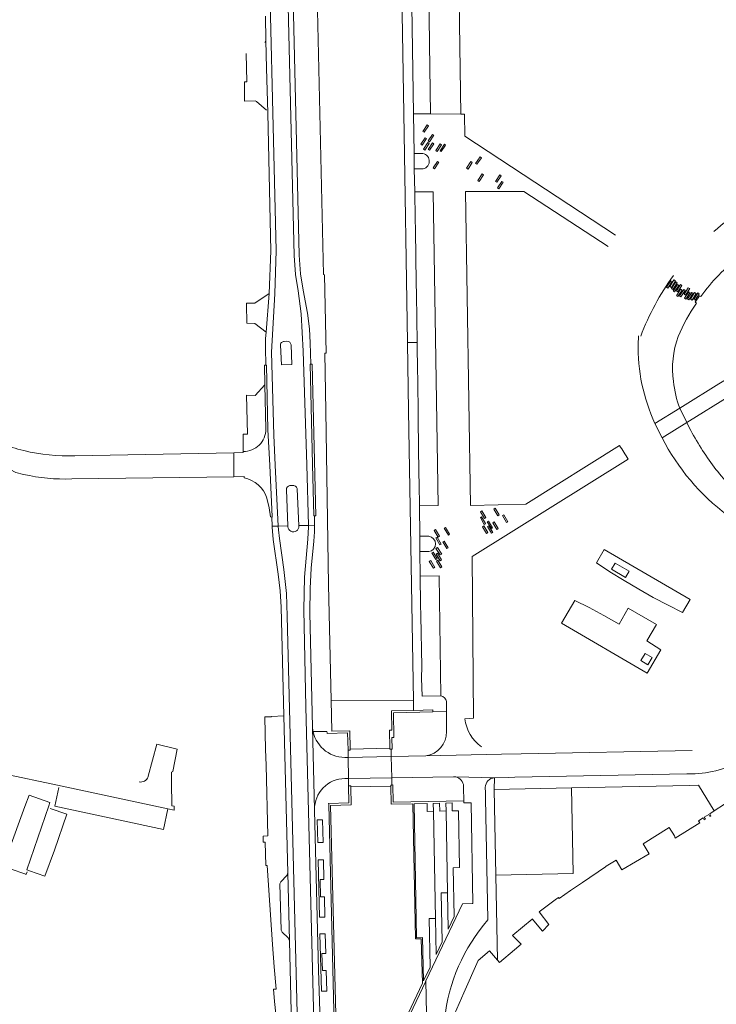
# Model space of a CAD drawing. Header units: metres. Extents: x 166325 to 190320, y 381923 to 404576.
# Tile 230 of 256: x 173281 to 173460, y 387847 to 388101. Entities that reach past the tile are written whole.
import ezdxf

# ---------------------------------------------------------------- set-up
doc = ezdxf.new("R2010")
doc.units = ezdxf.units.M
for name, color, linetype, lineweight in [('B-WE-OG-WATER_KANAAL-GV', 8, 'Continuous', 18), ('B-WE-OG-WATER_MEER-GV', 8, 'Continuous', 18), ('B-WE-VH-VERHARDING_ASFALT-GV', 8, 'Continuous', 18), ('B-WE-VH-VERHARDING_BETON-GV', 8, 'Continuous', 18), ('B-WE-VH-VERHARDING_BETONSTRAATSTEEN-GV', 8, 'Continuous', 18), ('B-WE-VH-VERHARDING_STRAATBAKSTEEN-GV', 8, 'Continuous', 18)]:
    doc.layers.add(name, color=color, linetype=linetype, lineweight=lineweight)

msp = doc.modelspace()

# ---------------------------------------------------------------- linework, layer by layer
at = {"layer": 'B-WE-OG-WATER_KANAAL-GV', "flags": 128}
for points in [[(173355.114, 388212.827), (173359.123, 388035.147), (173359.424, 388035.047), (173359.822, 388014.893), (173359.522, 388014.844), (173359.758, 388000), (173360.469, 387955.182), (173361.125, 387925.459), (173382.3, 387925.357), (173381.089, 388000), (173380.803, 388017.614), (173379.844, 388076.73), (173378.769, 388143.537)], [(173380.926, 387844.702), (173384.632, 387852.503), (173384.347, 387863.976), (173382.857, 387863.939), (173382.204, 387898.756), (173376.571, 387898.641), (173376.481, 387903.302), (173376.476, 387903.582), (173376.772, 387903.589), (173376.735, 387905.436), (173376.626, 387910.917), (173376.589, 387912.805), (173376.274, 387912.8), (173376.268, 387913.121), (173376.185, 387917.731), (173376.728, 387917.74), (173376.632, 387922.7), (173382.341, 387922.825), (173382.3, 387925.357), (173361.125, 387925.459), (173361.302, 387917.447), (173365.906, 387917.54), (173365.991, 387912.857), (173365.996, 387912.594), (173365.464, 387912.574), (173365.492, 387910.702), (173365.575, 387905.234), (173365.603, 387903.379), (173366.167, 387903.384), (173366.173, 387903.097), (173366.264, 387898.45), (173360.992, 387898.335), (173362.979, 387817.608)]]:
    msp.add_lwpolyline(points, dxfattribs=at)
at = {"layer": 'B-WE-OG-WATER_MEER-GV'}
for points in [[(173475.846, 388056.563, 0.0736788), (173459.746, 388046.2)], [(173456.351, 388029.43, -0.069991), (173466.397, 388039.842)], [(173449.341, 388034.856, 0.067742), (173440.907, 388019.261)], [(173450.557, 388019.175, -0.0545899), (173455.256, 388027.778)], [(173440.368, 388019.312, 0.0113004), (173440.258, 388017.538)], [(173449.337, 388007.562, -0.1231631), (173450.557, 388019.175)], [(173440.258, 388017.538, 0.1148034), (173444.573, 387996.731)], [(173450.963, 388000.693, -0.0622987), (173449.337, 388007.562)], [(173459.833, 387985.52, -0.0406969), (173453.476, 387995.584)], [(173446.405, 387993.016, 0.1122681), (173463.217, 387973.107)], [(173467.742, 387976.652, -0.0354898), (173459.833, 387985.52)]]:
    msp.add_lwpolyline(points, format="xyb", dxfattribs=at)
at = {"layer": 'B-WE-OG-WATER_MEER-GV', "flags": 128}
for points in [[(173447.899, 388031.649), (173447.558, 388031.873), (173448.658, 388033.55), (173449.002, 388033.324)], [(173448.813, 388031.824), (173448.426, 388032.058), (173449.463, 388033.768), (173449.859, 388033.523)], [(173449.198, 388031.301), (173448.844, 388031.524), (173449.909, 388033.215), (173450.27, 388032.985)], [(173450.696, 388032.333), (173449.609, 388030.657), (173449.268, 388030.877), (173450.352, 388032.557)], [(173450.45, 388030.672), (173450.095, 388030.895), (173451.157, 388032.581), (173451.52, 388032.349)], [(173451.541, 388031.1), (173450.46, 388029.442), (173450.103, 388029.672), (173451.177, 388031.338)], [(173451.26, 388029.386), (173450.928, 388029.605), (173452.018, 388031.264), (173452.353, 388031.043)], [(173452.425, 388029.81), (173452.065, 388030.041), (173453.152, 388031.735), (173453.515, 388031.501)], [(173453.643, 388030.462), (173452.568, 388028.774), (173452.198, 388029.006), (173453.263, 388030.704)], [(173453.318, 388028.654), (173452.984, 388028.874), (173454.086, 388030.544), (173454.421, 388030.322)], [(173454.119, 388028.537), (173453.741, 388028.77), (173454.797, 388030.485), (173455.185, 388030.242)], [(173455.973, 388030.163), (173454.917, 388028.492), (173454.561, 388028.715), (173455.611, 388030.392)]]:
    msp.add_lwpolyline(points, close=True, dxfattribs=at)
for points in [[(173455.256, 388027.778), (173454.925, 388027.976), (173456.034, 388029.64), (173456.351, 388029.43)], [(173453.476, 387995.584), (173452.785, 387996.998), (173450.963, 388000.693)], [(173444.573, 387996.731), (173446.405, 387993.016)]]:
    msp.add_lwpolyline(points, dxfattribs=at)
at = {"layer": 'B-WE-VH-VERHARDING_ASFALT-GV', "flags": 128}
for points in [[(173393.725, 388139.088), (173393.879, 388140.084), (173398.409, 388160.293), (173398.501, 388161.267), (173397.309, 388230.955), (173397.296, 388231.719), (173397.018, 388247.73), (173389.554, 388247.908), (173389.392, 388240.863), (173389.951, 388202.53), (173389.897, 388201.104), (173390.471, 388166.871), (173390.38, 388163.642), (173389.91, 388159.349), (173389.601, 388156.528), (173386.574, 388142.401), (173386.155, 388139.468), (173385.986, 388136.511), (173386.446, 388094.463), (173386.716, 388076.54), (173394.55, 388076.478), (173394.208, 388099.714), (173393.764, 388129.882)], [(173347.487, 387970.305), (173345.925, 387970.268), (173345.936, 387970.025), (173346.204, 387966.817), (173347.475, 387957.881), (173347.988, 387953.652), (173348.216, 387949.435), (173348.95, 387921.38), (173349.956, 387880.982), (173350.387, 387863.471), (173351.429, 387819.85), (173352.977, 387819.878), (173352.948, 387820.947), (173349.821, 387947.092), (173349.576, 387952.904), (173348.882, 387959.113), (173347.767, 387967.121), (173347.533, 387969.378)], [(173376.589, 387912.805), (173376.274, 387912.8), (173376.268, 387913.121), (173365.991, 387912.857), (173365.996, 387912.594), (173365.464, 387912.574), (173365.492, 387910.702), (173376.626, 387910.917)], [(173376.626, 387910.917), (173365.492, 387910.702), (173365.575, 387905.234), (173376.735, 387905.436)], [(173376.735, 387905.436), (173365.575, 387905.234), (173365.603, 387903.379), (173366.167, 387903.384), (173366.173, 387903.097), (173376.481, 387903.302), (173376.476, 387903.582), (173376.772, 387903.589)]]:
    msp.add_lwpolyline(points, close=True, dxfattribs=at)
for points in [[(173349.282, 388214.163), (173349.25, 388214.165), (173348.833, 388207.293), (173348.072, 388191.164), (173348.018, 388189.867), (173351.572, 388040.053), (173351.919, 388035.139), (173352.581, 388030.915), (173353.384, 388024.987), (173353.942, 388015.375), (173354.809, 387986.13), (173355.272, 387970.503), (173356.825, 387970.546), (173356.815, 387972.959), (173356.656, 387972.979), (173356.325, 387986.155), (173355.675, 388012.036), (173355.857, 388012.04)], [(173355.857, 388012.04), (173355.72, 388017.538), (173355.522, 388021.122), (173355.027, 388025.216), (173353.885, 388031.119), (173353.223, 388035.343), (173352.892, 388040.085), (173349.337, 388189.898), (173349.489, 388193.47), (173349.825, 388197.374), (173351.925, 388213.41), (173349.98, 388213.868)], [(173346.915, 388041.29), (173346.079, 388076.771), (173345.476, 388101.745), (173344.589, 388142.444), (173344.463, 388148.025), (173343.972, 388170.372), (173343.376, 388179.626), (173342.432, 388189.753), (173342.376, 388189.879)], [(173352.353, 387979.83), (173352.776, 387970.434), (173355.272, 387970.503), (173354.809, 387986.13), (173353.942, 388015.375), (173353.384, 388024.987), (173352.581, 388030.915), (173351.919, 388035.139), (173351.572, 388040.053), (173348.018, 388189.867)], [(173344.156, 388101.716), (173344.304, 388095.439), (173344.471, 388088.35), (173344.757, 388076.805), (173344.759, 388076.74), (173345.595, 388041.259), (173345.158, 388030.207), (173344.366, 388020.247), (173344.236, 388018.609), (173344.186, 388016.208), (173344.285, 388011.76), (173344.445, 388011.763), (173344.812, 387995.148), (173345.277, 387985.972), (173345.951, 387972.671), (173345.82, 387972.641), (173345.925, 387970.268), (173347.487, 387970.305), (173346.702, 387986.038), (173346.315, 387993.778), (173345.745, 388015.132), (173346.597, 388030.15), (173346.915, 388041.29)], [(173345.476, 388101.745), (173346.079, 388076.771), (173346.915, 388041.29), (173346.597, 388030.15), (173345.745, 388015.132), (173346.315, 387993.778), (173346.702, 387986.038), (173347.487, 387970.305), (173349.968, 387970.364), (173349.588, 387979.686)], [(173350.77, 388016.975), (173350.946, 388011.943), (173348.284, 388011.859)], [(173349.012, 388017.908), (173349.725, 388017.943)], [(173345.277, 387985.972), (173344.812, 387995.148), (173344.445, 388011.763), (173344.285, 388011.76), (173343.926, 388011.744), (173344.041, 388006.699), (173344.3, 387995.326)], [(173338.434, 387989.545), (173338.456, 387989.264), (173336.071, 387989.218), (173336.043, 387983.022), (173338.683, 387983.058), (173338.658, 387982.749)], [(173344.557, 387977.512), (173345.174, 387975.039), (173345.475, 387972.669), (173345.82, 387972.641), (173345.951, 387972.671), (173345.277, 387985.972)], [(173350.498, 387980.733), (173351.327, 387980.767)], [(173349.977, 387970.157), (173349.968, 387970.364), (173347.487, 387970.305), (173347.533, 387969.378), (173347.767, 387967.121), (173348.882, 387959.113), (173349.576, 387952.904), (173349.821, 387947.092), (173352.948, 387820.947), (173352.977, 387819.878), (173358.17, 387819.973), (173358.152, 387820.576), (173357.929, 387827.182), (173357.004, 387837.709), (173356.692, 387842.696), (173354.623, 387923.765), (173354.066, 387948.773), (173354.289, 387957.159), (173355.145, 387966.939), (173355.282, 387970.157), (173355.272, 387970.503)], [(173355.272, 387970.503), (173352.776, 387970.434), (173352.781, 387970.326)], [(173358.265, 387842.593), (173357.862, 387855.837), (173356.83, 387897.043), (173356.827, 387897.144), (173356.825, 387897.245), (173356.302, 387918.385), (173356.298, 387918.422), (173356.295, 387918.459), (173355.616, 387947.946), (173355.668, 387954.215), (173355.989, 387959.438), (173356.674, 387966.435), (173356.832, 387968.856), (173356.825, 387970.546), (173355.272, 387970.503), (173355.282, 387970.157), (173355.145, 387966.939), (173354.289, 387957.159), (173354.066, 387948.773), (173354.623, 387923.765), (173356.692, 387842.696)], [(173356.302, 387918.385), (173356.825, 387897.245)], [(173364.677, 387905.251), (173365.518, 387905.233), (173365.575, 387905.234), (173365.492, 387910.702)], [(173365.492, 387910.702), (173365.413, 387910.7)]]:
    msp.add_lwpolyline(points, dxfattribs=at)
at = {"layer": 'B-WE-VH-VERHARDING_ASFALT-GV'}
for points in [[(173344.3, 387995.326, -0.4194823), (173338.434, 387989.545)], [(173338.658, 387982.749, -0.271958), (173344.557, 387977.512)], [(173349.588, 387979.686, -0.3998982), (173350.498, 387980.733)], [(173351.327, 387980.767, -0.4371336), (173352.353, 387979.83)], [(173352.781, 387970.326, -1.0147686), (173349.977, 387970.157)], [(173356.463, 387917.351, -0.0301532), (173356.302, 387918.385)]]:
    msp.add_lwpolyline(points, format="xyb", dxfattribs=at)
at = {"layer": 'B-WE-VH-VERHARDING_BETON-GV', "flags": 128}
for points in [[(173429.492, 387960.822), (173432.949, 387958.561), (173436.642, 387956.272), (173440.38, 387954.059), (173444.133, 387951.941), (173447.939, 387949.909), (173451.657, 387948.041), (173453.601, 387951.387), (173431.492, 387964.278)], [(173433.365, 387959.195), (173434.298, 387960.794), (173437.925, 387958.688), (173436.991, 387957.089)], [(173435.32, 387945.058), (173431.411, 387947.273), (173427.576, 387949.318), (173423.902, 387951.145), (173420.494, 387945.279), (173442.6, 387932.375), (173446.066, 387938.381), (173442.512, 387940.7), (173444.951, 387944.976), (173437.657, 387949.182)], [(173442.77, 387934.585), (173440.926, 387935.67), (173442.003, 387937.508), (173443.847, 387936.424)]]:
    msp.add_lwpolyline(points, close=True, dxfattribs=at)
at = {"layer": 'B-WE-VH-VERHARDING_BETONSTRAATSTEEN-GV'}
for points in [[(173349.012, 388017.908, 0.4353354), (173348.045, 388016.889)], [(173350.77, 388016.975, 0.4082539), (173349.725, 388017.943)], [(173281.908, 387989.75, -0.0758078), (173270.45, 387994.4)], [(173295.075, 387988.44, -0.0665288), (173281.908, 387989.75)], [(173281.816, 387983.618, 0.0617651), (173294.25, 387982.45)], [(173313.938, 387905.713, -0.3724722), (173311.612, 387904.384)]]:
    msp.add_lwpolyline(points, format="xyb", dxfattribs=at)
at = {"layer": 'B-WE-VH-VERHARDING_BETONSTRAATSTEEN-GV', "flags": 128}
for points in [[(173348.045, 388016.889), (173348.284, 388011.859)], [(173344.041, 388006.699), (173341.514, 388004), (173339.335, 388004.025), (173339.58, 387994.01), (173338.482, 387994.037), (173338.434, 387989.545)], [(173344.3, 387995.326), (173344.041, 388006.699)], [(173251.701, 387999.475), (173259.284, 387995.084), (173263.59, 387992.59), (173279.88, 387984.11), (173281.816, 387983.618)], [(173294.25, 387982.45), (173336.043, 387983.022), (173336.071, 387989.218), (173295.075, 387988.44)], [(173349.588, 387979.686), (173349.968, 387970.364)], [(173352.781, 387970.326), (173352.776, 387970.434), (173352.353, 387979.83)], [(173349.968, 387970.364), (173349.977, 387970.157)], [(173263.559, 387909.34), (173276.804, 387906.488), (173290.575, 387903.543), (173319.023, 387897.459), (173320.701, 387897.115), (173320.66, 387898.174), (173320.092, 387898.205), (173319.999, 387904.363), (173319.961, 387906.858), (173320.32, 387907.061), (173321.461, 387912.866), (173316.15, 387914.09), (173313.98, 387905.847), (173313.938, 387905.713)], [(173290.93, 387902.985), (173289.889, 387898.148), (173293.486, 387897.38), (173317.916, 387892.16), (173319.023, 387897.459), (173290.575, 387903.543)], [(173288.351, 387898.207), (173288.619, 387899.043), (173283.333, 387901.014), (173282.205, 387898.045), (173277.936, 387886.431), (173277.167, 387884.927), (173275.896, 387883.279), (173277.886, 387882), (173277.964, 387882.185), (173278.363, 387882.031), (173282.427, 387880.587), (173282.557, 387880.541), (173282.795, 387881.231)], [(173288.351, 387898.207), (173282.659, 387881.748), (173283.394, 387881.5), (173287.318, 387880.1), (173289.828, 387886.819), (173293.03, 387896.068)], [(173283.394, 387881.5), (173282.659, 387881.748), (173288.351, 387898.207)], [(173293.03, 387896.068), (173288.662, 387897.58)]]:
    msp.add_lwpolyline(points, dxfattribs=at)
for points in [[(173355.857, 388012.04), (173355.675, 388012.036), (173356.325, 387986.155), (173356.656, 387972.979), (173356.815, 387972.959), (173357.171, 387972.982), (173356.197, 388012.044)], [(173349.956, 387880.982), (173349.675, 387880.248), (173348.144, 387878.62), (173347.931, 387878.085), (173348.227, 387866.209), (173348.461, 387865.677), (173350.061, 387864.182), (173350.387, 387863.471)]]:
    msp.add_lwpolyline(points, close=True, dxfattribs=at)
at = {"layer": 'B-WE-VH-VERHARDING_STRAATBAKSTEEN-GV', "flags": 128}
for points in [[(173381.271, 388143.451), (173378.769, 388143.537), (173379.844, 388076.73), (173380.803, 388017.614), (173383.284, 388017.659), (173383.091, 388030), (173383.02, 388033.021), (173382.818, 388046.467), (173382.77, 388049.607), (173382.66, 388056.449), (173382.521, 388062.338), (173382.484, 388066.322), (173382.356, 388076.575)], [(173384.747, 388072.016), (173385.902, 388073.684), (173386.225, 388073.46), (173385.069, 388071.793)], [(173384.21, 388068.703), (173385.343, 388070.396), (173385.707, 388070.15), (173384.569, 388068.463)], [(173384.941, 388067.428), (173386.065, 388069.121), (173386.402, 388068.896), (173385.276, 388067.206)], [(173386.126, 388069.579), (173387.223, 388071.247), (173387.557, 388071.025), (173386.456, 388069.362)], [(173386.142, 388067.376), (173387.272, 388069.058), (173387.595, 388068.841), (173386.462, 388067.16)], [(173388.12, 388067.081), (173389.206, 388068.777), (173389.571, 388068.542), (173388.482, 388066.849)], [(173389.178, 388067.04), (173390.305, 388068.708), (173390.601, 388068.51), (173389.482, 388066.835)], [(173387.43, 388062.601), (173388.567, 388064.288), (173388.892, 388064.068), (173387.755, 388062.382)], [(173396.025, 388062.557), (173397.079, 388064.273), (173397.488, 388064.017), (173396.422, 388062.313)], [(173398.357, 388063.76), (173399.495, 388065.445), (173399.828, 388065.22), (173398.688, 388063.536)], [(173398.943, 388059.374), (173400.053, 388061.062), (173400.403, 388060.831), (173399.292, 388059.145)], [(173403.473, 388059.133), (173404.588, 388060.804), (173404.913, 388060.587), (173403.797, 388058.917)], [(173404.005, 388057.436), (173405.14, 388059.146), (173405.477, 388058.921), (173404.342, 388057.213)], [(173488.947, 388019.064), (173512.958, 388033.587), (173512.985, 388038.376), (173486.9, 388022.58), (173474.495, 388015.086), (173461.06, 388006.954), (173451.657, 388001.123), (173450.963, 388000.693), (173452.785, 387996.998), (173453.441, 387997.408), (173463.175, 388003.483), (173477.01, 388011.85)], [(173345.158, 388030.207), (173341.421, 388027.719), (173339.31, 388027.716), (173339.313, 388027.441), (173339.366, 388022.558), (173341.432, 388022.553), (173344.366, 388020.247)], [(173452.785, 387996.998), (173450.963, 388000.693), (173444.573, 387996.731), (173446.405, 387993.016)], [(173400.585, 387970.757), (173399.583, 387972.482), (173399.886, 387972.66), (173400.899, 387970.939)], [(173400.65, 387972.282), (173399.604, 387973.997), (173399.937, 387974.201), (173400.984, 387972.485)], [(173404.073, 387972.971), (173403.032, 387974.68), (173403.37, 387974.887), (173404.413, 387973.178)], [(173406.305, 387971.264), (173405.292, 387973.003), (173405.6, 387973.183), (173406.619, 387971.446)], [(173401.187, 387968.415), (173400.133, 387970.149), (173400.477, 387970.358), (173401.531, 387968.624)], [(173402.41, 387969.661), (173401.358, 387971.377), (173401.682, 387971.576), (173402.735, 387969.861)], [(173402.425, 387968.475), (173401.416, 387970.219), (173401.752, 387970.414), (173402.763, 387968.671)], [(173403.837, 387969.453), (173402.769, 387971.168), (173403.134, 387971.394), (173404.196, 387969.677)], [(173388.687, 387967.47), (173387.65, 387969.208), (173387.989, 387969.41), (173389.025, 387967.671)], [(173391.32, 387968.01), (173390.271, 387969.748), (173390.593, 387969.943), (173391.645, 387968.207)], [(173389.136, 387965.508), (173388.129, 387967.246), (173388.426, 387967.42), (173389.444, 387965.686)], [(173390.918, 387964.499), (173389.873, 387966.227), (173390.234, 387966.444), (173391.274, 387964.714)], [(173388.103, 387961.733), (173387.095, 387963.447), (173387.41, 387963.633), (173388.42, 387961.919)], [(173389.221, 387962.865), (173388.119, 387964.567), (173388.514, 387964.818), (173389.604, 387963.112)], [(173389.222, 387961.388), (173388.16, 387963.103), (173388.511, 387963.32), (173389.568, 387961.603)], [(173387.481, 387959.455), (173386.415, 387961.18), (173386.787, 387961.408), (173387.847, 387959.681)], [(173389.329, 387959.576), (173388.289, 387961.294), (173388.632, 387961.501), (173389.671, 387959.782)], [(173412.907, 387869.042), (173412.953, 387869.081), (173415.563, 387865.959), (173417.233, 387867.62), (173414.742, 387870.904), (173419.222, 387874.265), (173419.699, 387874.623), (173419.879, 387874.383), (173422.787, 387876.369), (173425.855, 387878.464), (173431.824, 387882.54), (173431.991, 387882.64), (173434.573, 387884.186), (173436.049, 387881.724), (173443.09, 387885.87), (173441.496, 387888.412), (173448.189, 387892.609), (173449.564, 387890.5), (173449.808, 387889.911), (173456.103, 387893.849), (173455.788, 387894.36), (173456.976, 387895.091), (173457.29, 387894.58), (173457.556, 387894.771), (173457.242, 387895.282), (173458.418, 387896.004), (173458.732, 387895.493), (173459.008, 387895.674), (173458.693, 387896.185), (173459.869, 387896.909), (173455.787, 387903.53), (173453.57, 387903.486), (173423.064, 387902.873), (173423.495, 387880.824), (173403.582, 387880.393), (173404.015, 387858.434), (173404.527, 387857.838), (173404.541, 387857.821), (173408.381, 387861.14), (173410.067, 387862.585), (173407.866, 387864.828), (173407.951, 387864.899)], [(173387.46, 387896.826), (173385.843, 387896.794), (173385.831, 387898.83), (173382.504, 387898.762), (173383.152, 387864.246), (173384.639, 387864.283), (173384.917, 387853.103), (173386.608, 387856.663), (173386.375, 387869.186), (173387.991, 387869.205)], [(173390.732, 387896.906), (173389.115, 387896.865), (173389.077, 387898.895), (173387.421, 387898.862), (173387.46, 387896.826), (173387.991, 387869.205), (173388.169, 387859.949), (173389.717, 387863.208), (173389.473, 387875.773), (173391.102, 387875.798)], [(173393.939, 387896.953), (173392.342, 387896.929), (173392.312, 387898.961), (173390.696, 387898.928), (173390.732, 387896.906), (173391.102, 387875.798), (173391.266, 387866.469), (173392.801, 387869.7), (173392.585, 387882.28), (173394.19, 387882.319)], [(173357.66, 387888.804), (173357.523, 387894.589), (173358.887, 387894.596), (173359.038, 387888.812)], [(173358.108, 387869.521), (173357.757, 387884.32), (173359.137, 387884.345), (173359.248, 387879.208), (173358.27, 387879.207), (173358.361, 387874.795), (173359.362, 387874.793), (173359.489, 387869.558)], [(173358.596, 387850.452), (173358.228, 387865.245), (173359.601, 387865.267), (173359.731, 387860.178), (173358.727, 387860.156), (173358.849, 387855.796), (173359.858, 387855.792), (173359.978, 387850.482)], [(173383.606, 387844.568), (173385.669, 387844.599), (173385.502, 387853.095), (173385.397, 387852.875), (173381.452, 387844.582), (173381.992, 387816.987), (173379.863, 387816.961), (173379.907, 387814.815), (173376.933, 387814.789), (173376.941, 387812.69), (173379.468, 387812.655), (173384.261, 387812.7), (173386.291, 387812.731), (173386.179, 387818.612), (173386.171, 387818.877), (173384.134, 387818.835)]]:
    msp.add_lwpolyline(points, close=True, dxfattribs=at)
for points in [[(173344.471, 388088.35), (173344.304, 388095.439), (173344.011, 388094.885)], [(173339.215, 388092.075), (173339.386, 388084.808), (173338.749, 388084.791), (173338.752, 388084.427), (173338.794, 388080.179), (173338.797, 388079.848), (173341.54, 388079.891), (173341.895, 388079.699), (173344.434, 388077.466)], [(173344.757, 388076.805), (173344.471, 388088.35)], [(173434.371, 388045.319), (173395.574, 388070.778), (173395.467, 388076.47), (173394.55, 388076.478), (173386.716, 388076.54), (173382.356, 388076.575), (173382.484, 388066.322), (173384.706, 388066.325)], [(173384.42, 388062.341), (173384.417, 388062.341), (173382.521, 388062.338), (173382.66, 388056.449), (173387.378, 388056.462), (173388.665, 387975.582), (173383.861, 387975.559), (173383.942, 387967.698), (173385.864, 387967.693), (173386.273, 387967.692)], [(173435.46, 387991.092), (173411.273, 387975.977), (173397.004, 387975.607), (173395.779, 388056.503), (173410.783, 388056.556), (173432.47, 388042.317)], [(173383.942, 387967.698), (173383.861, 387975.559), (173383.785, 387981.023), (173383.745, 387984.043), (173383.557, 387997.569), (173383.534, 388000.553), (173383.366, 388012.2), (173383.322, 388015.188), (173383.284, 388017.659), (173380.803, 388017.614), (173381.089, 388000), (173382.3, 387925.357), (173382.341, 387922.825), (173387.304, 387922.933), (173387.312, 387922.422), (173390.82, 387922.5), (173390.804, 387925.003), (173390.804, 387925.087)], [(173395.577, 387920.681), (173397.783, 387920.852), (173397.463, 387962.489), (173437.702, 387987.593)], [(173389.355, 387926.531), (173384.532, 387926.515), (173384.437, 387931.156), (173384.449, 387934.164), (173384.227, 387947.142), (173384.161, 387950.101), (173384.072, 387957.396), (173384.005, 387963.723), (173383.942, 387967.698)], [(173386.276, 387963.761), (173385.915, 387963.755), (173384.005, 387963.723), (173384.072, 387957.396), (173388.922, 387957.518), (173389.355, 387926.531)], [(173390.804, 387925.087), (173390.804, 387925.003), (173390.82, 387922.5), (173390.847, 387917.944), (173390.851, 387917.356)], [(173390.82, 387922.5), (173387.312, 387922.422), (173377.164, 387922.196), (173377.29, 387915.861), (173376.753, 387915.842), (173376.815, 387912.809), (173376.589, 387912.805), (173376.626, 387910.917), (173385.557, 387911.083)], [(173390.851, 387917.356), (173390.847, 387917.944), (173390.82, 387922.5)], [(173349.956, 387880.982), (173348.95, 387921.38), (173345.758, 387921.287), (173345.76, 387921.171), (173344.397, 387921.143), (173344.235, 387921.139), (173344.005, 387921.134), (173344.187, 387912.733), (173344.366, 387908.712), (173344.787, 387890.463), (173343.6, 387890.444), (173343.629, 387888.839), (173344.081, 387888.885), (173344.306, 387882.841), (173344.628, 387882.871), (173346.001, 387862.529), (173346.46, 387856.744), (173346.96, 387850.992), (173346.26, 387850.992), (173346.56, 387847.816), (173346.86, 387844.641)], [(173365.372, 387916.998), (173360.066, 387916.894), (173360.061, 387917.011), (173360.043, 387917.422), (173356.463, 387917.351)], [(173365.413, 387910.7), (173365.492, 387910.702), (173365.464, 387912.574), (173365.372, 387916.998)], [(173454.907, 387906.502), (173452.755, 387906.459), (173408.497, 387905.575), (173406.941, 387905.543), (173403.254, 387905.47), (173403.228, 387905.469), (173403.146, 387902.473), (173423.064, 387902.873), (173453.57, 387903.486), (173455.787, 387903.53), (173459.869, 387896.909), (173465.164, 387900.349), (173470.609, 387903.757), (173470.521, 387903.901), (173476.276, 387907.45), (173488.024, 387914.769), (173488.419, 387914.153), (173488.659, 387913.772), (173491.62, 387915.888), (173494.957, 387917.564)], [(173454.188, 387912.484), (173410.089, 387911.61), (173405.023, 387911.496), (173385.557, 387911.083), (173376.626, 387910.917), (173376.735, 387905.436), (173392.687, 387905.725)], [(173385.557, 387911.083), (173405.023, 387911.496)], [(173365.603, 387903.379), (173365.575, 387905.234), (173365.518, 387905.233), (173364.677, 387905.251)], [(173392.687, 387905.725), (173376.735, 387905.436), (173376.772, 387903.589), (173377.026, 387903.594), (173377.109, 387899.187), (173395.306, 387899.546), (173395.29, 387900.43), (173395.262, 387901.965), (173395.238, 387903.266)], [(173393.241, 387905.663), (173403.228, 387905.469), (173403.254, 387905.47), (173406.941, 387905.543), (173408.497, 387905.575), (173452.755, 387906.459), (173454.907, 387906.502)], [(173403.228, 387905.469), (173393.241, 387905.663)], [(173404.015, 387858.434), (173403.582, 387880.393), (173403.146, 387902.473), (173403.228, 387905.469)], [(173363.887, 387811.229), (173367.094, 387811.328), (173367.082, 387812.544), (173367.063, 387814.566), (173367.06, 387814.842), (173367.081, 387815.445), (173362.471, 387817.232), (173360.481, 387898.566), (173360.474, 387898.85), (173365.698, 387898.969), (173365.603, 387903.379)], [(173395.238, 387903.266), (173395.262, 387901.965), (173395.29, 387900.43), (173395.306, 387899.546), (173395.317, 387899.022), (173397.053, 387899.021), (173397.192, 387899.021), (173397.621, 387873.029), (173397.494, 387873.03), (173394.957, 387872.971), (173385.502, 387853.095), (173385.669, 387844.599), (173385.714, 387842.264), (173386.171, 387818.877), (173386.179, 387818.612), (173389.706, 387818.649), (173389.233, 387842.236)], [(173400.84, 387902.972), (173400.865, 387901.693), (173400.894, 387900.158), (173401.49, 387868.813)], [(173356.825, 387897.245), (173356.827, 387897.144), (173356.83, 387897.043), (173357.862, 387855.837), (173358.265, 387842.593), (173359.727, 387820.002), (173359.808, 387815.243)], [(173351.388, 387816.121), (173351.429, 387819.85), (173350.387, 387863.471), (173350.061, 387864.182), (173348.461, 387865.677), (173348.227, 387866.209), (173347.931, 387878.085), (173348.144, 387878.62), (173349.675, 387880.248), (173349.956, 387880.982)], [(173392.943, 387844.551), (173395.349, 387850.022), (173399.01, 387858.346), (173401.959, 387860.828), (173404.015, 387858.434)]]:
    msp.add_lwpolyline(points, dxfattribs=at)
at = {"layer": 'B-WE-VH-VERHARDING_STRAATBAKSTEEN-GV'}
for points in [[(173384.706, 388066.325, -0.9287847), (173384.42, 388062.341)], [(173437.702, 387987.593, -0.0165549), (173435.46, 387991.092)], [(173386.273, 387967.692, -0.8983875), (173386.276, 387963.761)], [(173389.355, 387926.531, -0.395289), (173390.804, 387925.087)], [(173399.871, 387913.413, -0.2088129), (173395.577, 387920.681)], [(173356.463, 387917.351, 0.3737967), (173365.413, 387910.7)], [(173385.557, 387911.083, 0.3761677), (173390.851, 387917.356)], [(173454.907, 387906.502, 0.116411), (173468.54, 387910.52)], [(173364.677, 387905.251, 0.4163035), (173356.825, 387897.245)], [(173392.687, 387905.725, -0.0542799), (173393.241, 387905.663)], [(173393.241, 387905.663, -0.3398673), (173395.238, 387903.266)], [(173403.228, 387905.469, 0.3963277), (173400.84, 387902.972)], [(173390.328, 387843.216, -0.1541341), (173401.49, 387868.813)]]:
    msp.add_lwpolyline(points, format="xyb", dxfattribs=at)

doc.saveas('drawing.dxf')
